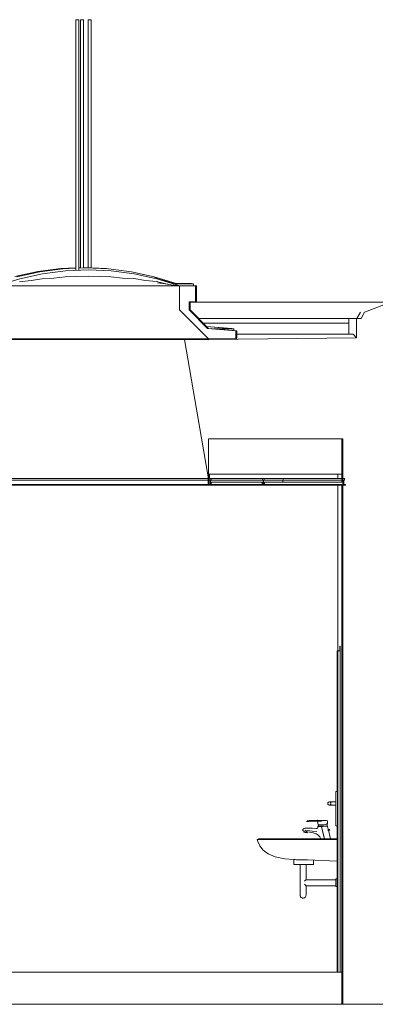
# Model space of a CAD drawing. Header units: metres. Extents: x 0 to 0.84, y 0 to 0.297.
# Tile 13 of 20: x 0.68861 to 0.69304, y 0.23838 to 0.25063. Entities that reach past the tile are written whole.
import ezdxf

# ---------------------------------------------------------------- set-up
doc = ezdxf.new("R2010")
doc.units = ezdxf.units.M
for name, color, linetype, lineweight in [('Architektur Allgemein', 7, 'Continuous', 25), ('Decke', 7, 'Continuous', 50), ('Fassade', 7, 'Continuous', 25), ('Lichtkuppel', 7, 'Continuous', 25), ('Standard', 7, 'Continuous', 25), ('Wand', 7, 'Continuous', 50)]:
    doc.layers.add(name, color=color, linetype=linetype, lineweight=lineweight)

msp = doc.modelspace()

# ---------------------------------------------------------------- linework, layer by layer
at = {"layer": 'Architektur Allgemein', "color": 7, "linetype": 'Continuous', "lineweight": 13, "transparency": 33554687}
for p, q in [((0.693229, 0.247115), (0.692902, 0.246992)), ((0.692801, 0.246915), (0.692801, 0.246674)), ((0.692861, 0.246915), (0.692801, 0.246915)), ((0.692902, 0.246992), (0.692861, 0.246915)), ((0.690958, 0.246649), (0.690658, 0.246652)), ((0.690658, 0.246652), (0.690958, 0.244915)), ((0.690958, 0.244915), (0.690958, 0.245415))]:
    msp.add_line(p, q, dxfattribs=at)
at = {"layer": 'Decke', "color": 7, "linetype": 'Continuous', "lineweight": 13, "transparency": 33554687}
for p, q in [((0.692801, 0.246674), (0.690958, 0.246652)), ((0.690958, 0.246652), (0.690958, 0.246649)), ((0.690958, 0.245415), (0.692622, 0.245415)), ((0.692622, 0.245415), (0.692632, 0.245415))]:
    msp.add_line(p, q, dxfattribs=at)
at = {"layer": 'Fassade', "color": 7, "linetype": 'Continuous', "lineweight": 13, "transparency": 33554687}
for p, q in [((0.690967, 0.244919), (0.690967, 0.244899)), ((0.690987, 0.244919), (0.690967, 0.244919)), ((0.690987, 0.244899), (0.690987, 0.244919)), ((0.691633, 0.244919), (0.691633, 0.244899)), ((0.691653, 0.244919), (0.691633, 0.244919)), ((0.691653, 0.244899), (0.691653, 0.244919)), ((0.692652, 0.244919), (0.692632, 0.244919)), ((0.692652, 0.244899), (0.692652, 0.244919)), ((0.690953, 0.244845), (0.690953, 0.244839)), ((0.690974, 0.244845), (0.690953, 0.244845)), ((0.690953, 0.244839), (0.691001, 0.244839)), ((0.690967, 0.244899), (0.690974, 0.244899)), ((0.690974, 0.244899), (0.690974, 0.244845)), ((0.69098, 0.244845), (0.69098, 0.244899)), ((0.69098, 0.244899), (0.690987, 0.244899)), ((0.690991, 0.244845), (0.69098, 0.244845)), ((0.690991, 0.244875), (0.690991, 0.244845)), ((0.691629, 0.244875), (0.690991, 0.244875)), ((0.691001, 0.244845), (0.691619, 0.244845)), ((0.691001, 0.244839), (0.691001, 0.244845)), ((0.691619, 0.244845), (0.691619, 0.244839)), ((0.691619, 0.244839), (0.691667, 0.244839)), ((0.691629, 0.244845), (0.691629, 0.244875)), ((0.69164, 0.244845), (0.691629, 0.244845)), ((0.691633, 0.244899), (0.69164, 0.244899)), ((0.69164, 0.244899), (0.69164, 0.244845)), ((0.691646, 0.244845), (0.691646, 0.244899)), ((0.691646, 0.244899), (0.691653, 0.244899)), ((0.691657, 0.244845), (0.691646, 0.244845)), ((0.691657, 0.244875), (0.691657, 0.244845)), ((0.692622, 0.244875), (0.691657, 0.244875)), ((0.691667, 0.244845), (0.692618, 0.244845)), ((0.691667, 0.244839), (0.691667, 0.244845)), ((0.692618, 0.244845), (0.692618, 0.244839)), ((0.692618, 0.244839), (0.692622, 0.244839)), ((0.692632, 0.244899), (0.692639, 0.244899)), ((0.692639, 0.244845), (0.692632, 0.244845)), ((0.692632, 0.244839), (0.692666, 0.244839)), ((0.692639, 0.244899), (0.692639, 0.244845)), ((0.692645, 0.244845), (0.692645, 0.244899)), ((0.692645, 0.244899), (0.692652, 0.244899)), ((0.692666, 0.244845), (0.692645, 0.244845)), ((0.692666, 0.244839), (0.692666, 0.244845))]:
    msp.add_line(p, q, dxfattribs=at)
at = {"layer": 'Lichtkuppel', "color": 7, "linetype": 'Continuous', "lineweight": 13, "transparency": 33554687}
for p, q in [((0.690598, 0.24732), (0.690598, 0.24712)), ((0.690798, 0.24732), (0.690598, 0.24732)), ((0.690798, 0.24712), (0.690798, 0.24732)), ((0.690598, 0.24712), (0.690598, 0.247019)), ((0.690598, 0.247019), (0.690958, 0.246659)), ((0.690718, 0.24712), (0.690798, 0.24712)), ((0.690718, 0.247019), (0.690718, 0.24712)), ((0.690948, 0.24679), (0.690718, 0.247019)), ((0.691298, 0.24676), (0.690948, 0.24679)), ((0.691298, 0.246659), (0.691298, 0.24676)), ((0.690958, 0.246659), (0.691298, 0.246659))]:
    msp.add_line(p, q, dxfattribs=at)
at = {"layer": 'Standard', "color": 7, "linetype": 'Continuous', "lineweight": 13, "transparency": 33554687}
for p, q in [((0.689305, 0.250633), (0.689305, 0.247513)), ((0.689305, 0.250633), (0.689308, 0.250633)), ((0.689308, 0.250633), (0.689315, 0.250633)), ((0.689315, 0.250633), (0.689325, 0.250633)), ((0.689325, 0.250633), (0.689335, 0.250633)), ((0.689335, 0.250633), (0.689342, 0.250633)), ((0.689342, 0.250633), (0.689345, 0.250633)), ((0.689345, 0.247514), (0.689345, 0.250633)), ((0.689363, 0.250633), (0.689363, 0.247542)), ((0.689363, 0.250633), (0.689366, 0.250633)), ((0.689366, 0.250633), (0.689373, 0.250633)), ((0.689373, 0.250633), (0.689383, 0.250633)), ((0.689383, 0.250633), (0.689393, 0.250633)), ((0.689393, 0.250633), (0.689401, 0.250633)), ((0.689401, 0.250633), (0.689403, 0.250633)), ((0.689403, 0.247544), (0.689403, 0.250633)), ((0.689459, 0.250633), (0.689459, 0.247545)), ((0.689459, 0.250633), (0.689462, 0.250633)), ((0.689462, 0.250633), (0.689469, 0.250633)), ((0.689469, 0.250633), (0.689479, 0.250633)), ((0.689479, 0.250633), (0.689489, 0.250633)), ((0.689489, 0.250633), (0.689496, 0.250633)), ((0.689496, 0.250633), (0.689499, 0.250633)), ((0.689499, 0.247543), (0.689499, 0.250633)), ((0.688548, 0.247435), (0.688833, 0.247497)), ((0.688858, 0.247495), (0.688573, 0.247432)), ((0.688833, 0.247497), (0.689118, 0.247535)), ((0.689143, 0.247532), (0.688858, 0.247495)), ((0.688892, 0.247469), (0.689177, 0.247507)), ((0.689118, 0.247535), (0.689305, 0.247543)), ((0.689305, 0.247539), (0.689143, 0.247532)), ((0.689177, 0.247507), (0.689462, 0.24752)), ((0.689345, 0.247545), (0.689363, 0.247545)), ((0.689428, 0.247545), (0.689345, 0.247541)), ((0.689403, 0.247547), (0.689688, 0.247535)), ((0.689713, 0.247532), (0.689428, 0.247545)), ((0.689462, 0.24752), (0.689747, 0.247507)), ((0.689688, 0.247535), (0.689703, 0.247533)), ((0.689998, 0.247495), (0.689713, 0.247532)), ((0.689747, 0.247507), (0.690032, 0.247469)), ((0.690283, 0.247432), (0.689998, 0.247495)), ((0.688346, 0.247327), (0.688607, 0.247407)), ((0.688749, 0.247385), (0.688603, 0.247371)), ((0.688607, 0.247407), (0.688892, 0.247469)), ((0.688888, 0.247408), (0.688749, 0.247385)), ((0.689032, 0.247417), (0.688888, 0.247408)), ((0.689173, 0.247431), (0.689032, 0.247417)), ((0.689316, 0.247434), (0.689173, 0.247431)), ((0.689458, 0.247438), (0.689316, 0.247434)), ((0.689602, 0.247434), (0.689458, 0.247438)), ((0.689743, 0.247431), (0.689602, 0.247434)), ((0.689889, 0.247417), (0.689743, 0.247431)), ((0.690028, 0.247409), (0.689889, 0.247417)), ((0.690176, 0.247385), (0.690028, 0.247409)), ((0.690032, 0.247469), (0.690317, 0.247407)), ((0.690313, 0.247372), (0.690176, 0.247385)), ((0.690556, 0.247348), (0.690283, 0.247432)), ((0.690566, 0.247346), (0.690284, 0.247427)), ((0.690462, 0.247338), (0.690313, 0.247372)), ((0.690317, 0.247407), (0.690602, 0.24732)), ((0.690569, 0.247345), (0.69037, 0.247391)), ((0.688614, 0.24732), (0.688327, 0.24732)), ((0.690324, 0.24732), (0.688614, 0.24732)), ((0.688614, 0.24732), (0.688899, 0.24732)), ((0.688899, 0.24732), (0.689184, 0.24732)), ((0.689184, 0.24732), (0.689469, 0.24732)), ((0.689469, 0.24732), (0.689754, 0.24732)), ((0.689754, 0.24732), (0.690039, 0.24732)), ((0.690039, 0.24732), (0.690324, 0.24732)), ((0.690451, 0.24734), (0.690322, 0.247358)), ((0.690598, 0.24732), (0.690324, 0.24732)), ((0.690598, 0.24732), (0.690462, 0.247338)), ((0.690571, 0.247345), (0.69048, 0.247357)), ((0.690772, 0.247345), (0.69052, 0.247345)), ((0.690747, 0.247347), (0.690561, 0.247347)), ((0.690578, 0.247327), (0.690604, 0.24732)), ((0.690597, 0.247321), (0.690605, 0.24732)), ((0.690603, 0.24732), (0.690607, 0.24732)), ((0.690747, 0.247347), (0.690747, 0.247345)), ((0.690772, 0.247345), (0.690772, 0.24732)), ((0.69081, 0.24732), (0.690798, 0.24732)), ((0.69081, 0.24732), (0.69081, 0.24712)), ((0.690729, 0.24712), (0.690729, 0.247019)), ((0.690729, 0.247115), (0.693177, 0.247115)), ((0.690729, 0.247019), (0.69096, 0.24679)), ((0.690798, 0.24712), (0.69081, 0.24712)), ((0.692708, 0.246915), (0.690834, 0.246915)), ((0.692707, 0.246915), (0.692707, 0.246855)), ((0.692707, 0.246855), (0.692707, 0.246915)), ((0.692707, 0.246915), (0.692707, 0.246855)), ((0.692801, 0.246915), (0.692708, 0.246915)), ((0.692809, 0.246915), (0.692851, 0.246992)), ((0.692809, 0.246915), (0.692851, 0.246992)), ((0.692708, 0.246855), (0.690895, 0.246855)), ((0.690935, 0.246814), (0.691248, 0.246787)), ((0.690936, 0.246814), (0.691274, 0.246785)), ((0.69096, 0.24679), (0.691312, 0.24676)), ((0.691274, 0.246785), (0.691022, 0.246785)), ((0.691248, 0.246787), (0.691248, 0.246787)), ((0.691274, 0.246785), (0.691274, 0.246763)), ((0.691312, 0.24676), (0.691298, 0.24676)), ((0.691312, 0.24676), (0.691312, 0.246665)), ((0.692708, 0.246719), (0.692708, 0.246855)), ((0.687971, 0.246659), (0.690958, 0.246659)), ((0.688224, 0.246652), (0.688828, 0.246659)), ((0.690658, 0.246652), (0.688269, 0.246652)), ((0.68899, 0.246659), (0.68899, 0.246652)), ((0.689345, 0.246652), (0.689501, 0.246654)), ((0.689501, 0.246654), (0.689625, 0.246656)), ((0.689625, 0.246656), (0.68967, 0.246657)), ((0.68967, 0.246657), (0.68967, 0.246659)), ((0.690365, 0.246652), (0.690971, 0.246659)), ((0.690958, 0.246652), (0.690669, 0.246652)), ((0.690971, 0.246659), (0.690958, 0.246652)), ((0.691304, 0.246659), (0.691298, 0.246659)), ((0.691304, 0.246659), (0.691312, 0.246665)), ((0.692761, 0.246719), (0.691312, 0.246718)), ((0.692761, 0.246719), (0.691312, 0.246718)), ((0.692801, 0.246674), (0.692761, 0.246719)), ((0.692632, 0.245415), (0.692622, 0.245415)), ((0.692622, 0.245415), (0.692622, 0.244875)), ((0.692632, 0.245415), (0.692622, 0.245415)), ((0.692632, 0.244975), (0.692632, 0.245415)), ((0.692632, 0.244975), (0.692632, 0.245415)), ((0.689138, 0.244919), (0.687971, 0.244919)), ((0.690388, 0.244919), (0.689138, 0.244919)), ((0.690953, 0.244919), (0.690388, 0.244919)), ((0.690953, 0.244899), (0.690953, 0.244919)), ((0.690953, 0.244919), (0.690953, 0.244919)), ((0.690953, 0.244919), (0.690953, 0.244899)), ((0.690953, 0.244919), (0.690953, 0.244919)), ((0.690956, 0.244919), (0.690953, 0.244919)), ((0.690956, 0.244899), (0.690956, 0.244919)), ((0.690956, 0.244919), (0.690956, 0.244899)), ((0.690956, 0.244919), (0.690956, 0.244919)), ((0.690957, 0.244919), (0.690957, 0.244899)), ((0.690958, 0.244975), (0.692622, 0.244975)), ((0.690958, 0.244915), (0.690959, 0.244915)), ((0.690959, 0.244919), (0.690967, 0.244919)), ((0.690959, 0.244919), (0.690959, 0.244915)), ((0.690971, 0.244919), (0.690971, 0.244975)), ((0.690987, 0.244919), (0.690991, 0.244919)), ((0.690991, 0.244899), (0.690991, 0.244919)), ((0.690991, 0.244919), (0.690991, 0.244919)), ((0.690991, 0.244919), (0.690991, 0.244919)), ((0.690991, 0.244919), (0.691632, 0.244919)), ((0.691632, 0.244919), (0.691632, 0.244899)), ((0.691633, 0.244919), (0.691632, 0.244919)), ((0.691653, 0.244919), (0.691871, 0.244919)), ((0.691871, 0.244919), (0.691871, 0.244919)), ((0.691891, 0.244919), (0.691871, 0.244919)), ((0.691891, 0.244899), (0.691891, 0.244919)), ((0.691891, 0.244919), (0.692622, 0.244919)), ((0.692572, 0.244919), (0.692572, 0.244975)), ((0.692572, 0.244919), (0.692572, 0.244975)), ((0.692622, 0.244975), (0.692632, 0.244975)), ((0.692622, 0.244899), (0.692622, 0.244919)), ((0.689138, 0.244899), (0.687896, 0.244899)), ((0.689138, 0.244845), (0.687899, 0.244845)), ((0.689138, 0.244839), (0.687899, 0.244839)), ((0.690388, 0.244899), (0.689138, 0.244899)), ((0.690388, 0.244845), (0.689138, 0.244845)), ((0.690388, 0.244839), (0.689138, 0.244839)), ((0.690953, 0.244899), (0.690388, 0.244899)), ((0.690953, 0.244845), (0.690388, 0.244845)), ((0.690953, 0.244839), (0.690388, 0.244839)), ((0.690953, 0.244899), (0.690953, 0.244899)), ((0.690953, 0.244845), (0.690953, 0.244899)), ((0.690953, 0.244899), (0.690953, 0.244845)), ((0.690953, 0.244899), (0.690953, 0.244899)), ((0.690953, 0.244899), (0.690953, 0.244899)), ((0.690953, 0.244845), (0.690953, 0.244899)), ((0.690953, 0.244899), (0.690953, 0.244845)), ((0.690953, 0.244899), (0.690953, 0.244899)), ((0.690956, 0.244899), (0.690953, 0.244899)), ((0.690953, 0.244839), (0.690953, 0.244845)), ((0.690953, 0.244845), (0.690953, 0.244845)), ((0.690953, 0.244845), (0.690953, 0.244845)), ((0.690953, 0.244845), (0.690953, 0.244845)), ((0.690953, 0.244845), (0.690953, 0.244845)), ((0.690953, 0.244845), (0.690953, 0.244845)), ((0.690953, 0.244845), (0.690953, 0.244845)), ((0.690953, 0.244845), (0.690953, 0.244845)), ((0.690953, 0.244845), (0.690953, 0.244839)), ((0.690953, 0.244845), (0.690953, 0.244845)), ((0.690953, 0.244845), (0.690953, 0.244845)), ((0.690953, 0.244845), (0.690953, 0.244845)), ((0.690953, 0.244845), (0.690953, 0.244845)), ((0.690953, 0.244845), (0.690953, 0.244845)), ((0.690953, 0.244839), (0.690953, 0.244845)), ((0.690953, 0.244839), (0.690953, 0.244839)), ((0.690953, 0.244839), (0.690953, 0.244839)), ((0.690953, 0.244839), (0.690953, 0.244839)), ((0.690953, 0.244839), (0.690953, 0.244839)), ((0.690953, 0.244839), (0.690953, 0.244839)), ((0.690953, 0.244839), (0.690953, 0.244839)), ((0.690956, 0.244899), (0.690956, 0.244899)), ((0.690956, 0.244845), (0.690956, 0.244899)), ((0.690956, 0.244899), (0.690956, 0.244845)), ((0.690956, 0.244899), (0.690956, 0.244899)), ((0.690957, 0.244899), (0.690957, 0.244845)), ((0.690957, 0.244899), (0.690967, 0.244899)), ((0.690984, 0.244845), (0.690984, 0.244899)), ((0.690987, 0.244899), (0.690991, 0.244899)), ((0.690991, 0.244899), (0.690991, 0.244899)), ((0.690991, 0.244899), (0.690991, 0.244899)), ((0.690991, 0.244899), (0.691632, 0.244899)), ((0.691001, 0.244839), (0.691005, 0.244839)), ((0.691005, 0.244839), (0.691005, 0.244845)), ((0.691005, 0.244839), (0.691618, 0.244839)), ((0.691618, 0.244845), (0.691618, 0.244839)), ((0.691619, 0.244839), (0.691618, 0.244839)), ((0.691633, 0.244899), (0.691632, 0.244899)), ((0.691639, 0.244899), (0.691639, 0.244845)), ((0.691653, 0.244899), (0.691871, 0.244899)), ((0.691656, 0.244845), (0.691656, 0.244875)), ((0.691657, 0.244875), (0.691656, 0.244875)), ((0.691667, 0.244839), (0.692617, 0.244839)), ((0.691871, 0.244899), (0.691871, 0.244899)), ((0.691871, 0.244899), (0.691878, 0.244899)), ((0.691884, 0.244875), (0.691884, 0.244899)), ((0.691884, 0.244899), (0.691891, 0.244899)), ((0.691891, 0.244899), (0.692622, 0.244899)), ((0.692572, 0.242775), (0.692572, 0.244839)), ((0.692572, 0.242775), (0.692572, 0.244839)), ((0.692617, 0.244845), (0.692617, 0.244839)), ((0.692617, 0.244839), (0.692618, 0.244839)), ((0.692622, 0.244875), (0.692622, 0.244899)), ((0.692622, 0.244845), (0.692622, 0.238375)), ((0.692594, 0.242835), (0.692594, 0.242775)), ((0.692601, 0.242835), (0.692594, 0.242835)), ((0.692601, 0.238775), (0.692601, 0.242835)), ((0.692564, 0.241025), (0.692564, 0.242775)), ((0.692564, 0.242775), (0.692571, 0.242775)), ((0.692571, 0.242775), (0.692571, 0.238775)), ((0.692571, 0.242775), (0.692601, 0.242775)), ((0.692562, 0.241025), (0.692562, 0.242015)), ((0.692564, 0.242015), (0.692562, 0.242015)), ((0.692544, 0.241025), (0.692544, 0.240895)), ((0.692545, 0.241025), (0.692544, 0.241025)), ((0.692545, 0.240595), (0.692545, 0.241025)), ((0.692565, 0.241025), (0.692545, 0.241025)), ((0.692565, 0.241025), (0.692565, 0.240595)), ((0.692447, 0.240885), (0.692445, 0.240875)), ((0.692445, 0.240875), (0.692448, 0.240885)), ((0.692445, 0.240875), (0.692447, 0.240865)), ((0.692448, 0.240865), (0.692445, 0.240875)), ((0.692455, 0.240892), (0.692447, 0.240885)), ((0.692448, 0.240885), (0.692455, 0.240892)), ((0.692465, 0.240895), (0.692455, 0.240892)), ((0.692455, 0.240892), (0.692465, 0.240895)), ((0.692465, 0.240895), (0.692465, 0.240895)), ((0.692465, 0.240895), (0.692475, 0.240892)), ((0.692545, 0.240895), (0.692465, 0.240895)), ((0.692475, 0.240892), (0.692483, 0.240885)), ((0.692483, 0.240885), (0.692485, 0.240875)), ((0.692485, 0.240875), (0.692483, 0.240865)), ((0.692545, 0.240892), (0.692545, 0.240895)), ((0.692545, 0.240885), (0.692545, 0.240892)), ((0.692545, 0.240875), (0.692545, 0.240885)), ((0.692545, 0.240865), (0.692545, 0.240875)), ((0.692447, 0.240865), (0.692455, 0.240858)), ((0.692455, 0.240858), (0.692448, 0.240865)), ((0.692455, 0.240858), (0.692465, 0.240855)), ((0.692465, 0.240855), (0.692455, 0.240858)), ((0.692475, 0.240858), (0.692465, 0.240855)), ((0.692465, 0.240855), (0.692465, 0.240855)), ((0.692465, 0.240855), (0.692545, 0.240855)), ((0.692483, 0.240865), (0.692475, 0.240858)), ((0.692544, 0.240855), (0.692544, 0.240595)), ((0.692545, 0.240858), (0.692545, 0.240865)), ((0.692545, 0.240855), (0.692545, 0.240858)), ((0.692182, 0.240656), (0.692187, 0.240657)), ((0.692182, 0.240648), (0.692182, 0.240656)), ((0.692182, 0.240656), (0.692182, 0.240656)), ((0.692182, 0.240656), (0.692185, 0.240656)), ((0.692185, 0.240649), (0.692182, 0.240648)), ((0.692182, 0.240648), (0.692182, 0.240648)), ((0.692185, 0.240656), (0.692191, 0.240659)), ((0.692191, 0.240651), (0.692185, 0.240649)), ((0.692185, 0.240649), (0.692214, 0.240651)), ((0.692191, 0.240659), (0.692187, 0.240657)), ((0.692198, 0.240661), (0.692191, 0.240659)), ((0.692191, 0.240659), (0.692198, 0.240661)), ((0.692198, 0.240653), (0.692191, 0.240651)), ((0.692218, 0.240664), (0.692198, 0.240661)), ((0.692198, 0.240661), (0.692214, 0.240663)), ((0.692198, 0.240661), (0.692218, 0.240663)), ((0.692219, 0.240655), (0.692198, 0.240653)), ((0.692214, 0.240663), (0.692212, 0.240663)), ((0.692214, 0.240663), (0.692214, 0.240663)), ((0.692214, 0.240663), (0.692214, 0.240663)), ((0.692214, 0.240663), (0.692215, 0.240663)), ((0.692214, 0.240652), (0.692215, 0.240653)), ((0.692214, 0.240651), (0.692214, 0.240652)), ((0.692219, 0.240655), (0.692215, 0.240653)), ((0.692216, 0.240663), (0.692218, 0.240664)), ((0.692218, 0.240664), (0.692228, 0.240664)), ((0.692218, 0.240664), (0.692228, 0.240664)), ((0.692218, 0.240664), (0.692228, 0.240664)), ((0.692218, 0.240663), (0.692228, 0.240664)), ((0.692228, 0.240655), (0.692219, 0.240655)), ((0.692228, 0.240664), (0.692228, 0.240664)), ((0.692228, 0.240664), (0.692332, 0.240664)), ((0.692228, 0.240655), (0.692332, 0.240655)), ((0.692314, 0.240664), (0.692314, 0.240667)), ((0.692318, 0.240666), (0.692314, 0.240667)), ((0.692314, 0.240667), (0.692353, 0.240664)), ((0.692316, 0.240651), (0.692315, 0.240655)), ((0.692324, 0.240609), (0.692316, 0.240651)), ((0.692326, 0.240665), (0.692318, 0.240666)), ((0.692318, 0.240666), (0.69237, 0.240664)), ((0.692341, 0.240664), (0.692326, 0.240665)), ((0.692326, 0.240665), (0.692365, 0.240664)), ((0.692367, 0.240664), (0.692332, 0.240664)), ((0.692332, 0.240655), (0.692367, 0.240655)), ((0.692367, 0.240655), (0.692367, 0.240664)), ((0.692367, 0.240655), (0.692367, 0.240664)), ((0.692382, 0.240662), (0.692367, 0.240664)), ((0.692367, 0.240664), (0.692397, 0.240663)), ((0.692397, 0.240663), (0.692382, 0.240662)), ((0.692382, 0.240663), (0.692411, 0.240663)), ((0.692397, 0.240663), (0.692382, 0.240662)), ((0.692411, 0.240663), (0.692397, 0.240663)), ((0.692411, 0.240663), (0.692397, 0.240663)), ((0.692423, 0.240662), (0.692411, 0.240663)), ((0.692423, 0.240662), (0.692411, 0.240663)), ((0.692432, 0.240661), (0.692423, 0.240662)), ((0.692432, 0.240661), (0.692423, 0.240662)), ((0.692438, 0.240659), (0.692432, 0.240661)), ((0.692438, 0.240659), (0.692432, 0.240661)), ((0.69244, 0.240657), (0.692438, 0.240659)), ((0.69244, 0.240657), (0.692438, 0.240659)), ((0.69244, 0.240622), (0.69244, 0.240657)), ((0.692134, 0.240545), (0.692136, 0.240553)), ((0.692134, 0.240543), (0.692134, 0.240545)), ((0.692135, 0.240539), (0.692134, 0.240543)), ((0.692139, 0.240535), (0.692135, 0.240539)), ((0.692136, 0.240553), (0.692142, 0.240559)), ((0.692146, 0.240531), (0.692139, 0.240535)), ((0.692142, 0.240559), (0.69215, 0.240563)), ((0.692149, 0.240529), (0.692146, 0.240531)), ((0.692149, 0.24053), (0.692147, 0.240518)), ((0.692147, 0.240518), (0.692147, 0.240518)), ((0.692147, 0.240518), (0.692147, 0.240518)), ((0.692152, 0.240517), (0.692147, 0.240518)), ((0.692147, 0.240518), (0.692169, 0.240514)), ((0.692149, 0.24053), (0.692149, 0.240529)), ((0.692149, 0.24053), (0.692149, 0.24053)), ((0.692149, 0.24053), (0.692149, 0.24053)), ((0.692152, 0.240529), (0.692149, 0.24053)), ((0.69215, 0.240563), (0.692162, 0.240567)), ((0.692152, 0.240529), (0.692152, 0.240529)), ((0.692154, 0.240529), (0.692152, 0.240529)), ((0.692162, 0.240515), (0.692152, 0.240517)), ((0.692173, 0.240513), (0.692152, 0.240517)), ((0.692154, 0.24053), (0.692154, 0.240529)), ((0.692155, 0.24053), (0.692154, 0.24053)), ((0.692156, 0.24053), (0.692155, 0.24053)), ((0.692157, 0.240529), (0.692156, 0.24053)), ((0.692158, 0.240529), (0.692157, 0.240529)), ((0.692161, 0.240529), (0.692158, 0.240529)), ((0.692161, 0.240529), (0.692165, 0.240529)), ((0.692162, 0.240567), (0.692176, 0.240569)), ((0.692162, 0.240515), (0.692173, 0.240513)), ((0.692164, 0.240542), (0.692252, 0.240531)), ((0.692176, 0.240527), (0.692165, 0.240529)), ((0.692173, 0.240513), (0.692166, 0.240514)), ((0.692179, 0.240512), (0.692173, 0.240513)), ((0.692173, 0.240513), (0.692183, 0.240511)), ((0.692176, 0.240569), (0.692178, 0.240569)), ((0.692181, 0.240526), (0.692176, 0.240527)), ((0.692177, 0.240512), (0.692189, 0.24051)), ((0.692178, 0.240569), (0.692184, 0.240569)), ((0.692181, 0.240526), (0.692181, 0.240526)), ((0.692185, 0.240524), (0.692181, 0.240526)), ((0.692183, 0.240511), (0.692189, 0.24051)), ((0.692184, 0.240569), (0.692186, 0.240569)), ((0.692186, 0.240524), (0.692185, 0.240524)), ((0.692186, 0.240569), (0.692252, 0.240567)), ((0.692187, 0.240523), (0.692186, 0.240524)), ((0.692188, 0.240523), (0.692187, 0.240523)), ((0.692191, 0.240522), (0.692188, 0.240523)), ((0.692189, 0.24051), (0.692191, 0.240522)), ((0.692189, 0.24051), (0.692189, 0.24051)), ((0.692189, 0.24051), (0.692189, 0.24051)), ((0.692262, 0.240511), (0.692191, 0.240521)), ((0.692252, 0.240567), (0.692302, 0.240563)), ((0.692252, 0.240531), (0.69231, 0.240525)), ((0.692302, 0.240497), (0.692262, 0.240511)), ((0.692302, 0.240563), (0.692308, 0.240564)), ((0.692308, 0.240564), (0.692315, 0.240568)), ((0.692315, 0.240568), (0.69232, 0.240573)), ((0.69232, 0.240573), (0.692322, 0.240583)), ((0.692322, 0.240589), (0.692326, 0.240593)), ((0.692324, 0.240589), (0.692322, 0.240589)), ((0.692322, 0.240583), (0.692322, 0.240589)), ((0.692322, 0.240589), (0.692324, 0.240589)), ((0.692326, 0.240609), (0.692324, 0.240609)), ((0.69233, 0.240589), (0.692324, 0.240589)), ((0.692324, 0.240589), (0.69233, 0.240589)), ((0.692332, 0.240609), (0.692326, 0.240609)), ((0.692326, 0.240593), (0.692328, 0.240593)), ((0.692326, 0.240593), (0.692328, 0.240593)), ((0.692328, 0.240609), (0.692328, 0.240593)), ((0.692328, 0.240593), (0.692334, 0.240593)), ((0.692328, 0.240593), (0.692334, 0.240593)), ((0.69234, 0.240589), (0.69233, 0.240589)), ((0.69233, 0.240589), (0.69234, 0.240589)), ((0.692341, 0.240609), (0.692332, 0.240609)), ((0.692334, 0.240593), (0.692342, 0.240593)), ((0.692334, 0.240593), (0.692342, 0.240593)), ((0.692352, 0.240589), (0.69234, 0.240589)), ((0.69234, 0.240589), (0.692352, 0.240589)), ((0.692353, 0.240609), (0.692341, 0.240609)), ((0.692342, 0.240593), (0.692354, 0.240593)), ((0.692342, 0.240593), (0.692354, 0.240593)), ((0.692367, 0.240589), (0.692352, 0.240589)), ((0.692352, 0.240589), (0.692367, 0.240589)), ((0.692367, 0.240609), (0.692353, 0.240609)), ((0.692354, 0.240593), (0.692368, 0.240593)), ((0.692354, 0.240593), (0.692368, 0.240593)), ((0.692382, 0.240609), (0.692367, 0.240609)), ((0.692367, 0.240589), (0.692382, 0.240589)), ((0.6924, 0.240449), (0.692367, 0.240589)), ((0.692367, 0.240589), (0.692404, 0.240435)), ((0.692368, 0.240593), (0.692382, 0.240593)), ((0.692368, 0.240593), (0.692382, 0.240593)), ((0.692397, 0.240609), (0.692382, 0.240609)), ((0.692382, 0.240593), (0.692397, 0.240593)), ((0.692382, 0.240593), (0.692397, 0.240593)), ((0.692411, 0.240613), (0.692397, 0.240609)), ((0.692397, 0.240593), (0.69241, 0.240593)), ((0.69241, 0.240593), (0.692397, 0.240593)), ((0.692408, 0.240612), (0.692409, 0.240612)), ((0.692409, 0.240612), (0.692409, 0.240612)), ((0.69241, 0.240593), (0.692422, 0.240593)), ((0.69241, 0.240593), (0.692422, 0.240593)), ((0.692423, 0.240617), (0.692411, 0.240613)), ((0.692422, 0.240593), (0.69243, 0.240593)), ((0.692422, 0.240593), (0.69243, 0.240593)), ((0.692432, 0.240619), (0.692423, 0.240617)), ((0.692428, 0.240618), (0.692427, 0.240618)), ((0.692427, 0.240618), (0.692429, 0.240618)), ((0.692434, 0.24062), (0.692428, 0.240618)), ((0.692429, 0.240618), (0.692434, 0.24062)), ((0.69243, 0.240593), (0.692436, 0.240593)), ((0.69243, 0.240593), (0.692436, 0.240593)), ((0.692438, 0.240621), (0.692432, 0.240619)), ((0.692434, 0.24062), (0.692436, 0.24062)), ((0.692436, 0.24062), (0.692434, 0.24062)), ((0.692436, 0.240593), (0.692436, 0.24062)), ((0.692436, 0.240593), (0.692438, 0.240593)), ((0.692436, 0.240593), (0.692438, 0.240593)), ((0.69244, 0.240622), (0.692438, 0.240621)), ((0.692438, 0.240593), (0.692442, 0.240589)), ((0.692442, 0.240589), (0.69245, 0.240555)), ((0.692449, 0.24055), (0.692447, 0.240545)), ((0.692447, 0.240545), (0.692447, 0.240541)), ((0.692447, 0.240545), (0.69245, 0.240545)), ((0.692447, 0.240541), (0.69245, 0.240541)), ((0.692448, 0.240553), (0.692448, 0.240552)), ((0.692449, 0.240553), (0.692448, 0.240553)), ((0.692448, 0.240552), (0.692449, 0.24055)), ((0.692448, 0.240552), (0.692448, 0.240552)), ((0.69245, 0.240555), (0.692449, 0.240553)), ((0.69245, 0.240555), (0.69245, 0.240555)), ((0.69246, 0.240553), (0.69245, 0.240555)), ((0.69245, 0.240545), (0.692459, 0.240545)), ((0.69245, 0.240541), (0.692459, 0.240541)), ((0.692453, 0.240541), (0.692479, 0.240435)), ((0.692459, 0.240545), (0.692466, 0.240545)), ((0.692459, 0.240541), (0.692466, 0.240541)), ((0.692465, 0.24055), (0.69246, 0.240553)), ((0.692472, 0.240545), (0.692465, 0.24055)), ((0.692466, 0.240545), (0.692471, 0.240545)), ((0.692466, 0.240541), (0.692471, 0.240541)), ((0.692471, 0.240545), (0.692472, 0.240545)), ((0.692471, 0.240541), (0.692472, 0.240541)), ((0.692472, 0.240541), (0.692472, 0.240545)), ((0.692472, 0.240545), (0.692472, 0.240545)), ((0.692472, 0.240541), (0.692472, 0.240541)), ((0.692544, 0.240595), (0.692545, 0.240595)), ((0.692565, 0.240595), (0.692545, 0.240595)), ((0.692562, 0.240435), (0.692562, 0.240595)), ((0.692564, 0.238775), (0.692564, 0.240595)), ((0.69158, 0.240435), (0.691566, 0.240426)), ((0.691566, 0.240426), (0.69157, 0.240426)), ((0.691566, 0.240426), (0.691574, 0.2404)), ((0.691582, 0.240426), (0.69157, 0.240426)), ((0.691574, 0.2404), (0.691598, 0.240346)), ((0.691584, 0.240435), (0.69158, 0.240435)), ((0.691603, 0.240426), (0.691582, 0.240426)), ((0.691596, 0.240435), (0.691584, 0.240435)), ((0.691617, 0.240435), (0.691596, 0.240435)), ((0.691635, 0.240426), (0.691603, 0.240426)), ((0.691648, 0.240435), (0.691617, 0.240435)), ((0.691679, 0.240426), (0.691635, 0.240426)), ((0.691692, 0.240435), (0.691648, 0.240435)), ((0.691738, 0.240426), (0.691679, 0.240426)), ((0.69175, 0.240435), (0.691692, 0.240435)), ((0.691811, 0.240426), (0.691738, 0.240426)), ((0.691822, 0.240435), (0.69175, 0.240435)), ((0.691901, 0.240426), (0.691811, 0.240426)), ((0.691911, 0.240435), (0.691822, 0.240435)), ((0.692021, 0.240426), (0.691901, 0.240426)), ((0.692029, 0.240435), (0.691911, 0.240435)), ((0.692021, 0.240426), (0.692193, 0.240426)), ((0.692193, 0.240435), (0.692029, 0.240435)), ((0.692564, 0.240435), (0.692193, 0.240435)), ((0.692564, 0.240426), (0.692193, 0.240426)), ((0.692327, 0.240481), (0.692302, 0.240497)), ((0.692348, 0.240458), (0.692327, 0.240481)), ((0.69236, 0.240435), (0.692348, 0.240458)), ((0.6924, 0.240449), (0.692403, 0.240435)), ((0.691598, 0.240346), (0.691638, 0.240296)), ((0.691638, 0.240296), (0.691701, 0.240248)), ((0.691701, 0.240248), (0.691791, 0.24021)), ((0.691791, 0.24021), (0.691912, 0.240187)), ((0.691912, 0.240187), (0.692022, 0.240177)), ((0.692022, 0.240177), (0.692022, 0.240115)), ((0.692031, 0.240177), (0.692022, 0.240177)), ((0.692038, 0.240177), (0.692031, 0.240177)), ((0.692039, 0.240177), (0.692038, 0.240177)), ((0.692056, 0.240175), (0.692039, 0.240177)), ((0.692059, 0.240175), (0.692056, 0.240175)), ((0.692059, 0.240175), (0.692065, 0.240175)), ((0.692065, 0.240175), (0.692075, 0.240175)), ((0.692075, 0.240175), (0.692088, 0.240175)), ((0.692088, 0.240175), (0.692105, 0.240175)), ((0.692105, 0.240175), (0.692125, 0.240175)), ((0.692125, 0.240175), (0.692152, 0.240175)), ((0.692152, 0.240175), (0.692191, 0.240175)), ((0.692191, 0.240175), (0.692191, 0.240175)), ((0.692191, 0.240175), (0.692564, 0.240156)), ((0.692266, 0.240171), (0.692266, 0.240115)), ((0.692562, 0.239936), (0.692562, 0.240156)), ((0.692022, 0.240115), (0.692039, 0.240115)), ((0.692039, 0.240115), (0.692084, 0.240115)), ((0.692084, 0.240115), (0.692145, 0.240115)), ((0.692102, 0.240115), (0.692102, 0.239733)), ((0.692145, 0.240115), (0.692206, 0.240115)), ((0.692174, 0.239924), (0.692174, 0.240115)), ((0.692206, 0.240115), (0.69225, 0.240115)), ((0.69225, 0.240115), (0.692266, 0.240115)), ((0.692156, 0.239906), (0.692169, 0.239919)), ((0.692169, 0.239919), (0.692174, 0.239924)), ((0.692546, 0.239924), (0.692174, 0.239924)), ((0.692546, 0.239924), (0.692546, 0.239936)), ((0.692546, 0.239936), (0.692546, 0.239936)), ((0.692546, 0.239936), (0.692546, 0.239923)), ((0.692546, 0.239936), (0.692564, 0.239936)), ((0.692546, 0.239919), (0.692546, 0.239924)), ((0.692546, 0.239923), (0.692546, 0.239901)), ((0.692546, 0.239906), (0.692546, 0.239919)), ((0.692546, 0.239888), (0.692546, 0.239906)), ((0.692546, 0.239901), (0.692546, 0.239875)), ((0.692169, 0.239857), (0.692156, 0.23987)), ((0.692174, 0.239852), (0.692169, 0.239857)), ((0.692174, 0.239733), (0.692174, 0.239852)), ((0.692546, 0.239852), (0.692174, 0.239852)), ((0.692546, 0.23987), (0.692546, 0.239888)), ((0.692546, 0.239875), (0.692546, 0.239852)), ((0.692546, 0.239857), (0.692546, 0.23987)), ((0.692546, 0.239852), (0.692546, 0.239857)), ((0.692546, 0.23984), (0.692546, 0.239852)), ((0.692546, 0.239852), (0.692546, 0.23984)), ((0.692546, 0.23984), (0.692546, 0.23984)), ((0.692546, 0.23984), (0.692564, 0.23984)), ((0.692562, 0.239015), (0.692562, 0.23984)), ((0.692103, 0.239727), (0.692102, 0.239733)), ((0.692104, 0.239721), (0.692103, 0.239727)), ((0.692107, 0.239715), (0.692104, 0.239721)), ((0.69211, 0.23971), (0.692107, 0.239715)), ((0.692115, 0.239705), (0.69211, 0.23971)), ((0.69212, 0.239702), (0.692115, 0.239705)), ((0.692126, 0.239699), (0.69212, 0.239702)), ((0.692132, 0.239698), (0.692126, 0.239699)), ((0.692132, 0.239698), (0.692138, 0.239697)), ((0.692144, 0.239698), (0.692138, 0.239697)), ((0.692144, 0.239698), (0.69215, 0.239699)), ((0.69215, 0.239699), (0.692156, 0.239702)), ((0.692156, 0.239702), (0.692161, 0.239705)), ((0.692161, 0.239705), (0.692166, 0.23971)), ((0.692166, 0.23971), (0.692169, 0.239715)), ((0.692169, 0.239715), (0.692172, 0.239721)), ((0.692172, 0.239721), (0.692173, 0.239727)), ((0.692173, 0.239727), (0.692174, 0.239733)), ((0.692562, 0.239015), (0.692564, 0.239015)), ((0.692632, 0.238775), (0.67868, 0.238775)), ((0.692632, 0.238375), (0.692632, 0.238775)), ((0.692632, 0.238375), (0.692632, 0.238775)), ((0.67868, 0.238375), (0.692632, 0.238375)), ((0.692622, 0.238375), (0.692632, 0.238375))]:
    msp.add_line(p, q, dxfattribs=at)
at = {"layer": 'Wand', "color": 7, "linetype": 'Continuous', "lineweight": 13, "transparency": 33554687}
for p, q in [((0.692632, 0.245415), (0.692632, 0.243775)), ((0.692632, 0.243775), (0.692632, 0.238375)), ((0.692632, 0.238375), (0.693172, 0.238375))]:
    msp.add_line(p, q, dxfattribs=at)

doc.saveas('drawing.dxf')
